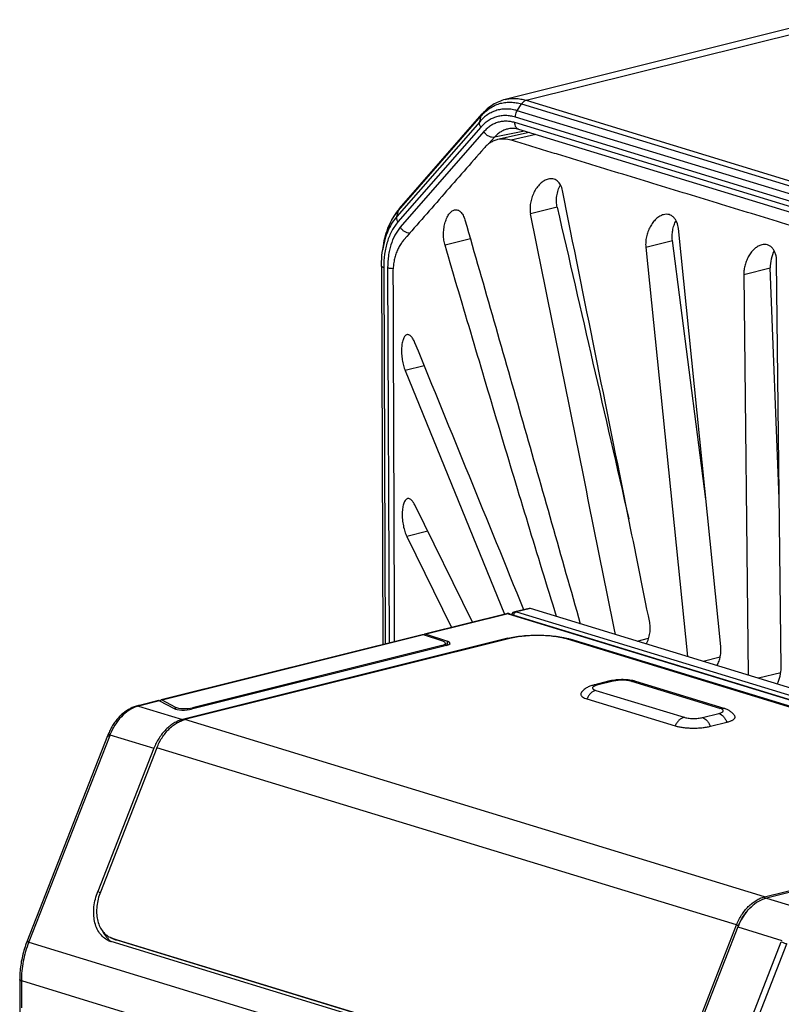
# Model space of a CAD drawing. Header units: millimetres. Extents: x 87 to 484, y 102 to 397.
# Tile 36 of 37: x 387 to 421, y 352 to 397. Entities that reach past the tile are written whole.
import ezdxf

# ---------------------------------------------------------------- set-up
doc = ezdxf.new("R2010")
doc.units = ezdxf.units.MM
doc.header["$LTSCALE"] = 32.67
doc.layers.add('00_COMPONENTS', color=7, linetype='CONTINUOUS')

msp = doc.modelspace()

# ---------------------------------------------------------------- linework, layer by layer
at = {"layer": '00_COMPONENTS'}
for p, q in [((423.403, 396.977), (408.937, 393.363)), ((409.893, 393.327), (424.36, 396.941)), ((409.893, 393.327), (462.297, 377.299)), ((409.485, 392.857), (409.682, 393.161)), ((461.89, 376.829), (409.485, 392.857)), ((409.682, 393.161), (462.087, 377.134)), ((407.784, 392.359), (404.036, 388.074)), ((404.109, 388.342), (407.856, 392.627)), ((404.153, 388.426), (407.9, 392.71)), ((407.784, 392.359), (407.856, 392.627)), ((461.832, 376.272), (409.372, 392.317)), ((461.803, 376.535), (409.399, 392.563)), ((407.83, 392.104), (404.083, 387.819)), ((407.975, 391.908), (404.189, 387.579)), ((409.808, 391.931), (408.452, 391.651)), ((410.017, 391.867), (408.597, 391.547)), ((462.013, 375.964), (409.553, 392.009)), ((408.452, 391.651), (408.203, 391.365)), ((410.329, 391.772), (409.214, 391.518)), ((404.036, 388.074), (404.109, 388.342)), ((411.29, 388.484), (410.085, 388.183)), ((418.7, 368.591), (416.778, 387.518)), ((407.362, 387.05), (406.213, 386.763)), ((415.304, 386.683), (416.506, 386.983)), ((418.022, 375.271), (416.507, 386.983)), ((403.395, 386.577), (403.421, 386.735)), ((415.304, 386.683), (417.187, 368.14)), ((403.338, 385.823), (403.401, 368.684)), ((403.44, 385.75), (403.502, 368.709)), ((403.616, 385.736), (403.678, 368.753)), ((419.741, 385.44), (420.939, 385.74)), ((421.345, 375.306), (420.939, 385.74)), ((421.428, 367.639), (421.228, 386.036)), ((419.741, 385.44), (419.938, 367.299)), ((405.276, 381.306), (404.411, 381.09)), ((404.411, 381.09), (408.912, 370.061)), ((407.457, 369.697), (404.84, 375.015)), ((405.43, 373.815), (404.482, 373.578)), ((404.482, 373.578), (406.508, 369.46)), ((409.002, 370.083), (405.287, 369.155)), ((409.073, 370.08), (405.357, 369.152)), ((409.073, 370.08), (439.495, 360.776)), ((409.133, 370.079), (439.554, 360.775)), ((410.02, 370.318), (409.381, 370.174)), ((410.08, 370.314), (409.449, 370.171)), ((409.449, 370.171), (439.871, 360.866)), ((440.502, 361.01), (410.08, 370.314)), ((405.175, 369.127), (393.364, 366.176)), ((405.245, 369.124), (393.411, 366.167)), ((406.119, 368.836), (405.245, 369.124)), ((405.357, 369.152), (406.327, 368.833)), ((409.05, 368.968), (394.331, 365.291)), ((409.15, 368.962), (394.438, 365.286)), ((406.235, 368.747), (406.232, 368.63)), ((406.323, 368.655), (406.327, 368.833)), ((409.05, 368.968), (409.05, 368.937)), ((435.538, 361.658), (411.762, 368.93)), ((435.65, 361.662), (411.874, 368.934)), ((411.874, 368.934), (411.874, 368.895)), ((414.906, 368.838), (415.433, 368.97)), ((406.275, 368.641), (394.738, 365.759)), ((406.068, 368.645), (394.787, 365.827)), ((406.068, 368.645), (406.066, 368.589)), ((418.668, 368.116), (417.897, 367.923)), ((421.413, 367.41), (420.401, 367.158)), ((413.682, 367.036), (412.936, 366.85)), ((413.832, 367.03), (413.086, 366.844)), ((418.662, 365.798), (414.666, 367.02)), ((418.847, 365.795), (414.851, 367.017)), ((413.038, 366.613), (417.034, 365.391)), ((393.244, 366.146), (392.319, 365.915)), ((393.29, 366.137), (392.397, 365.914)), ((393.29, 366.137), (393.945, 365.79)), ((393.995, 365.858), (393.411, 366.167)), ((412.641, 366.226), (416.637, 365.004)), ((392.291, 365.908), (392.266, 365.902)), ((392.319, 365.915), (392.291, 365.908)), ((392.34, 365.9), (394.331, 365.291)), ((394.021, 365.761), (393.995, 365.858)), ((394.801, 365.774), (394.787, 365.827)), ((417.869, 365.381), (418.615, 365.567)), ((420.678, 357.261), (394.438, 365.286)), ((418.226, 364.984), (418.971, 365.17)), ((390.936, 364.553), (387.281, 355.224)), ((391.017, 364.528), (387.372, 355.226)), ((390.945, 364.576), (390.936, 364.553)), ((390.955, 364.599), (390.945, 364.576)), ((390.963, 364.619), (390.955, 364.599)), ((391.045, 364.598), (393.035, 363.989)), ((393.035, 363.989), (390.494, 357.503)), ((393.172, 364.014), (390.611, 357.479)), ((419.412, 355.989), (393.172, 364.014)), ((420.678, 357.261), (435.39, 360.936)), ((435.49, 360.882), (420.771, 357.204)), ((390.601, 357.452), (390.494, 357.503)), ((420.678, 357.261), (420.679, 357.178)), ((420.771, 357.204), (422.761, 356.596)), ((416.851, 349.454), (419.412, 355.989)), ((419.475, 355.903), (416.933, 349.415)), ((419.412, 355.989), (419.493, 355.95)), ((419.475, 355.903), (421.466, 355.294)), ((419.495, 355.953), (419.494, 355.95)), ((419.495, 355.953), (419.494, 355.95)), ((391.047, 355.432), (391.324, 355.3)), ((391.127, 355.399), (391.13, 355.398)), ((391.127, 355.399), (391.13, 355.398)), ((391.17, 355.384), (414.946, 348.113)), ((391.251, 355.346), (391.17, 355.384)), ((391.251, 355.346), (415.027, 348.074)), ((387.365, 355.209), (417.787, 345.904)), ((414.874, 347.967), (391.098, 355.239)), ((417.794, 345.922), (421.438, 355.223)), ((418.047, 345.83), (421.692, 355.131)), ((386.957, 353.526), (386.964, 351.771)), ((387.034, 353.47), (417.455, 344.166)), ((387.034, 353.452), (387.038, 352.242))]:
    msp.add_line(p, q, dxfattribs=at)
for points in [[(392.266, 365.902), (392.234, 365.893), (392.189, 365.879), (392.144, 365.864), (392.099, 365.847), (392.055, 365.829), (392.01, 365.809), (391.966, 365.788), (391.922, 365.765), (391.878, 365.74), (391.835, 365.714), (391.792, 365.686), (391.749, 365.657), (391.707, 365.627), (391.666, 365.595), (391.625, 365.562), (391.585, 365.527), (391.545, 365.491), (391.506, 365.454), (391.468, 365.415), (391.43, 365.375), (391.394, 365.334), (391.358, 365.291), (391.323, 365.248), (391.289, 365.203), (391.256, 365.158), (391.223, 365.111), (391.192, 365.064), (391.162, 365.015), (391.133, 364.966), (391.105, 364.916), (391.077, 364.866), (391.051, 364.815), (391.026, 364.763), (391.002, 364.711), (390.979, 364.659), (390.963, 364.619)], [(387.281, 355.224), (387.256, 355.16), (387.227, 355.08), (387.2, 355), (387.174, 354.919), (387.149, 354.837), (387.126, 354.756), (387.104, 354.673), (387.083, 354.591), (387.064, 354.508), (387.047, 354.425), (387.031, 354.342), (387.017, 354.259), (387.004, 354.175), (386.993, 354.092), (386.983, 354.009), (386.975, 353.925), (386.968, 353.842), (386.963, 353.759), (386.96, 353.676), (386.958, 353.594), (386.957, 353.526)]]:
    msp.add_lwpolyline(points, dxfattribs=at)
for centre, radius, start, end in [((409.476, 391.211), 2.151, 136.4199, 138.8296), ((407.409, 385.935), 4.065, 168.6556, 170.9172), ((412.649, 366.627), 0.377, 234.419, 237.5465), ((392.674, 364.614), 1.328, 104.5469, 107.5985), ((393.731, 360.57), 5.508, 104.0261, 104.6301), ((418.541, 366.896), 1.778, 284.0227, 285.1299), ((418.568, 366.793), 1.672, 285.1431, 285.2745), ((395.59, 362.735), 4.912, 157.7152, 158.6018), ((422.043, 354.897), 2.757, 157.5573, 158.6037), ((391.43, 356.236), 0.89, 244.5196, 250.1242), ((391.513, 356.2), 0.893, 244.5299, 253.0008), ((391.433, 356.243), 0.898, 250.2949, 252.9954), ((394.234, 352.538), 7.37, 158.6034, 158.7516), ((391.381, 356.162), 0.966, 244.5304, 253.0015), ((391.649, 356.049), 0.979, 234.8331, 235.9496), ((386.981, 353.526), 0.0234, 180.067, 185.4104), ((394.173, 353.478), 7.139, 180.0608, 180.2083)]:
    msp.add_arc(centre, radius, start, end, dxfattribs=at)
for centre, major_axis, ratio, start_param, end_param in [((410.388, 370.127), (0.358, -0.192), 0.103041, 2.661409, 2.721889), ((405.237, 368.833), (-0.055, 0.295), 0.62294, -0.329143, 0.038094), ((405.349, 368.861), (-0.055, 0.295), 0.622939, -0.329141, 0.350862), ((405.735, 368.747), (0.5, 0.002), 0.276033, -0.843395, 0.691736), ((405.942, 368.743), (0.5, 0.002), 0.276033, 5.43979, 6.974919), ((393.362, 365.867), (-0.125, 0.277), 0.357847, -0.43144, -0.064202), ((393.482, 365.897), (-0.125, 0.277), 0.357848, -0.431441, 0.501381), ((394.405, 365.86), (0.514, 0.009), 0.274193, -2.68128, -0.870407), ((394.454, 365.928), (0.514, 0.009), 0.274193, -2.681279, -0.870407)]:
    msp.add_ellipse(centre, major_axis=major_axis, ratio=ratio, start_param=start_param, end_param=end_param, dxfattribs=at)
for points, knots in [([(408.937, 393.363), (408.838, 393.338), (408.644, 393.273), (408.371, 393.128), (408.119, 392.94), (407.97, 392.79), (407.9, 392.71)], [0, 0, 0, 0, 0.245214, 0.492351, 0.743326, 1, 1, 1, 1]), ([(407.917, 392.694), (407.975, 392.755), (408.096, 392.868), (408.296, 393.009), (408.508, 393.12), (408.731, 393.197), (408.963, 393.24), (409.201, 393.249), (409.443, 393.224), (409.603, 393.186), (409.682, 393.161)], [0, 0, 0, 0, 0.13043, 0.256584, 0.379668, 0.501084, 0.622352, 0.745004, 0.870471, 1, 1, 1, 1]), ([(408.937, 393.363), (409.013, 393.382), (409.169, 393.409), (409.408, 393.416), (409.652, 393.39), (409.813, 393.351), (409.893, 393.327)], [0, 0, 0, 0, 0.242999, 0.488912, 0.740456, 1, 1, 1, 1]), ([(409.893, 393.327), (409.852, 393.316), (409.769, 393.272), (409.708, 393.202), (409.682, 393.161)], [0, 0, 0, 0, 0.469539, 1, 1, 1, 1]), ([(409.485, 392.857), (409.408, 392.88), (409.252, 392.917), (409.017, 392.939), (408.786, 392.927), (408.561, 392.879), (408.346, 392.798), (408.143, 392.683), (407.953, 392.537), (407.838, 392.421), (407.784, 392.359)], [0, 0, 0, 0, 0.129052, 0.253928, 0.375999, 0.496836, 0.618108, 0.741449, 0.868336, 1, 1, 1, 1]), ([(409.399, 392.563), (409.399, 392.588), (409.406, 392.691), (409.443, 392.792), (409.485, 392.857)], [0, 0, 0, 0, 0.248424, 1, 1, 1, 1]), ([(407.83, 392.104), (407.818, 392.125), (407.798, 392.168), (407.779, 392.234), (407.773, 392.298), (407.779, 392.34), (407.784, 392.359)], [0, 0, 0, 0, 0.274304, 0.532986, 0.774535, 1, 1, 1, 1]), ([(409.399, 392.563), (409.327, 392.585), (409.184, 392.619), (408.967, 392.639), (408.754, 392.628), (408.547, 392.584), (408.349, 392.509), (408.161, 392.403), (407.986, 392.268), (407.881, 392.161), (407.83, 392.104)], [0, 0, 0, 0, 0.129051, 0.253928, 0.375999, 0.496836, 0.618108, 0.741449, 0.868336, 1, 1, 1, 1]), ([(407.9, 392.71), (407.89, 392.699), (407.872, 392.672), (407.861, 392.643), (407.856, 392.627)], [0, 0, 0, 0, 0.493351, 1, 1, 1, 1]), ([(409.372, 392.317), (409.308, 392.336), (409.181, 392.367), (408.988, 392.385), (408.798, 392.374), (408.614, 392.336), (408.437, 392.269), (408.27, 392.175), (408.114, 392.054), (408.02, 391.959), (407.975, 391.908)], [0, 0, 0, 0, 0.129052, 0.253928, 0.375999, 0.496836, 0.618107, 0.741448, 0.868335, 1, 1, 1, 1]), ([(409.553, 392.009), (409.54, 392.013), (409.514, 392.024), (409.466, 392.057), (409.416, 392.118), (409.38, 392.212), (409.372, 392.281), (409.372, 392.317)], [0, 0, 0, 0, 0.10967, 0.221454, 0.457305, 0.716984, 1, 1, 1, 1]), ([(408.452, 391.651), (408.411, 391.642), (408.343, 391.644), (408.256, 391.669), (408.189, 391.699), (408.125, 391.74), (408.048, 391.805), (408, 391.865), (407.975, 391.908)], [0, 0, 0, 0, 0.221853, 0.344256, 0.4725, 0.604639, 0.738345, 1, 1, 1, 1]), ([(409.093, 392.038), (409.033, 392.026), (408.914, 391.991), (408.746, 391.907), (408.589, 391.794), (408.496, 391.701), (408.452, 391.651)], [0, 0, 0, 0, 0.241396, 0.485976, 0.737733, 1, 1, 1, 1]), ([(409.553, 392.009), (409.476, 392.033), (409.322, 392.063), (409.166, 392.053), (409.093, 392.038)], [0, 0, 0, 0, 0.524173, 1, 1, 1, 1]), ([(408.597, 391.547), (408.538, 391.533), (408.422, 391.497), (408.26, 391.412), (408.112, 391.297), (408.023, 391.206), (407.98, 391.157)], [0, 0, 0, 0, 0.244558, 0.487559, 0.735766, 1, 1, 1, 1]), ([(409.214, 391.518), (409.112, 391.549), (408.905, 391.586), (408.696, 391.569), (408.597, 391.547)], [0, 0, 0, 0, 0.512162, 1, 1, 1, 1]), ([(434.075, 383.919), (432.004, 384.553), (428.897, 385.503), (424.755, 386.77), (421.648, 387.72), (419.06, 388.512), (416.989, 389.145), (415.435, 389.62), (414.141, 390.016), (413.105, 390.333), (412.329, 390.571), (411.681, 390.768), (411.163, 390.926), (410.776, 391.045), (410.389, 391.165), (410.001, 391.285), (409.609, 391.402), (409.345, 391.478), (409.214, 391.518)], [0, 0, 0, 0, 0.249928, 0.374891, 0.499855, 0.624819, 0.687301, 0.749783, 0.812266, 0.843507, 0.874737, 0.906009, 0.921644, 0.93723, 0.952759, 0.968339, 0.98412, 1, 1, 1, 1]), ([(407.98, 391.157), (407.68, 390.812), (407.078, 390.125), (406.175, 389.094), (405.273, 388.062), (404.672, 387.374), (404.371, 387.03)], [0, 0, 0, 0, 0.249916, 0.500031, 0.749931, 1, 1, 1, 1]), ([(410.881, 389.763), (410.816, 389.747), (410.685, 389.689), (410.512, 389.55), (410.359, 389.367), (410.233, 389.152), (410.137, 388.916), (410.076, 388.669), (410.055, 388.422), (410.069, 388.26), (410.085, 388.183)], [0, 0, 0, 0, 0.105393, 0.221392, 0.346554, 0.47791, 0.612091, 0.745833, 0.876108, 1, 1, 1, 1]), ([(411.529, 389.245), (411.512, 389.331), (411.472, 389.455), (411.381, 389.595), (411.3, 389.678), (411.206, 389.738), (411.102, 389.774), (410.992, 389.783), (410.918, 389.772), (410.881, 389.763)], [0, 0, 0, 0, 0.279907, 0.408803, 0.530816, 0.647854, 0.762849, 0.879201, 1, 1, 1, 1]), ([(411.29, 388.484), (411.271, 388.565), (411.251, 388.737), (411.268, 388.999), (411.328, 389.26), (411.396, 389.426), (411.436, 389.505)], [0, 0, 0, 0, 0.2388, 0.489801, 0.745936, 1, 1, 1, 1]), ([(415.481, 369.683), (415.152, 371.314), (413.835, 377.834), (412.517, 384.355), (411.529, 389.245)], [0, 0, 0, 0, 0.249997, 1, 1, 1, 1]), ([(404.153, 388.426), (404.057, 388.316), (403.881, 388.075), (403.673, 387.668), (403.516, 387.217), (403.447, 386.899), (403.421, 386.735)], [0, 0, 0, 0, 0.233451, 0.477426, 0.732945, 1, 1, 1, 1]), ([(403.421, 386.735), (403.446, 386.894), (403.512, 387.201), (403.705, 387.758), (403.927, 388.135), (404.109, 388.342)], [0, 0, 0, 0, 0.273176, 0.531458, 1, 1, 1, 1]), ([(404.153, 388.426), (404.142, 388.414), (404.124, 388.388), (404.113, 388.358), (404.109, 388.342)], [0, 0, 0, 0, 0.493351, 1, 1, 1, 1]), ([(406.213, 386.763), (406.191, 386.837), (406.158, 386.996), (406.141, 387.243), (406.156, 387.499), (406.202, 387.747), (406.266, 387.94), (406.333, 388.077), (406.387, 388.164), (406.446, 388.239), (406.509, 388.298), (406.575, 388.341), (406.621, 388.359), (406.644, 388.365)], [0, 0, 0, 0, 0.130546, 0.271252, 0.416627, 0.560253, 0.695238, 0.757502, 0.815361, 0.86841, 0.91656, 0.960144, 1, 1, 1, 1]), ([(406.644, 388.365), (406.668, 388.371), (406.717, 388.376), (406.79, 388.363), (406.86, 388.329), (406.924, 388.277), (406.983, 388.208), (407.055, 388.089), (407.094, 387.987), (407.114, 387.915)], [0, 0, 0, 0, 0.102212, 0.203054, 0.308254, 0.422266, 0.547815, 0.686094, 1, 1, 1, 1]), ([(404.036, 388.074), (403.883, 387.898), (403.691, 387.585), (403.515, 387.121), (403.45, 386.866), (403.424, 386.734)], [0, 0, 0, 0, 0.470923, 0.728452, 1, 1, 1, 1]), ([(404.083, 387.819), (404.071, 387.84), (404.05, 387.883), (404.031, 387.949), (404.026, 388.014), (404.031, 388.055), (404.036, 388.074)], [0, 0, 0, 0, 0.274304, 0.532986, 0.774535, 1, 1, 1, 1]), ([(407.114, 387.915), (407.551, 386.391), (408.426, 383.342), (409.735, 378.769), (411.04, 374.196), (411.907, 371.147), (412.339, 369.623)], [0, 0, 0, 0, 0.250104, 0.500147, 0.750123, 1, 1, 1, 1]), ([(413.935, 369.135), (413.614, 370.722), (412.331, 377.071), (411.047, 383.421), (410.085, 388.183)], [0, 0, 0, 0, 0.250005, 1, 1, 1, 1]), ([(416.111, 388.148), (416.05, 388.133), (415.927, 388.08), (415.762, 387.955), (415.615, 387.79), (415.491, 387.594), (415.394, 387.377), (415.328, 387.147), (415.295, 386.914), (415.296, 386.758), (415.304, 386.683)], [0, 0, 0, 0, 0.105444, 0.220552, 0.344164, 0.473956, 0.607216, 0.741158, 0.872999, 1, 1, 1, 1]), ([(416.778, 387.518), (416.768, 387.617), (416.736, 387.762), (416.649, 387.931), (416.567, 388.033), (416.468, 388.109), (416.356, 388.155), (416.233, 388.17), (416.152, 388.159), (416.111, 388.148)], [0, 0, 0, 0, 0.284485, 0.415023, 0.537582, 0.653856, 0.767019, 0.881136, 1, 1, 1, 1]), ([(416.507, 386.983), (416.497, 387.058), (416.491, 387.211), (416.517, 387.442), (416.576, 387.67), (416.636, 387.815), (416.671, 387.885)], [0, 0, 0, 0, 0.242517, 0.493621, 0.747928, 1, 1, 1, 1]), ([(404.083, 387.819), (403.976, 387.697), (403.785, 387.412), (403.622, 387.008), (403.528, 386.65), (403.458, 386.258), (403.439, 385.955), (403.44, 385.75)], [0, 0, 0, 0, 0.220152, 0.460967, 0.589179, 0.722117, 1, 1, 1, 1]), ([(404.189, 387.579), (404.094, 387.47), (403.924, 387.217), (403.778, 386.856), (403.694, 386.537), (403.632, 386.189), (403.616, 385.919), (403.616, 385.736)], [0, 0, 0, 0, 0.220152, 0.460967, 0.589179, 0.722117, 1, 1, 1, 1]), ([(404.621, 387.316), (404.581, 387.314), (404.495, 387.327), (404.375, 387.381), (404.268, 387.467), (404.211, 387.54), (404.189, 387.579)], [0, 0, 0, 0, 0.228538, 0.480077, 0.742447, 1, 1, 1, 1]), ([(404.371, 387.03), (404.329, 386.982), (404.247, 386.879), (404.157, 386.738), (404.092, 386.617), (404.032, 386.487), (403.969, 386.315), (403.912, 386.097), (403.86, 385.786), (403.851, 385.546), (403.853, 385.384)], [0, 0, 0, 0, 0.108603, 0.223361, 0.282556, 0.342702, 0.465953, 0.593414, 0.724966, 1, 1, 1, 1]), ([(403.338, 385.823), (403.338, 385.888), (403.342, 386.139), (403.366, 386.391), (403.395, 386.577)], [0, 0, 0, 0, 0.25469, 1, 1, 1, 1]), ([(411.266, 369.951), (410.831, 371.351), (409.972, 374.152), (408.706, 378.357), (407.454, 382.56), (406.626, 385.362), (406.213, 386.763)], [0, 0, 0, 0, 0.250576, 0.500655, 0.750428, 1, 1, 1, 1]), ([(420.554, 386.786), (420.497, 386.772), (420.383, 386.724), (420.228, 386.612), (420.087, 386.463), (419.965, 386.286), (419.867, 386.088), (419.794, 385.877), (419.75, 385.659), (419.74, 385.512), (419.741, 385.44)], [0, 0, 0, 0, 0.10518, 0.219405, 0.3418, 0.470443, 0.603009, 0.737073, 0.870209, 1, 1, 1, 1]), ([(421.228, 386.036), (421.227, 386.149), (421.205, 386.315), (421.125, 386.514), (421.044, 386.636), (420.942, 386.729), (420.821, 386.788), (420.688, 386.809), (420.598, 386.797), (420.554, 386.786)], [0, 0, 0, 0, 0.28853, 0.420924, 0.544445, 0.660362, 0.77186, 0.883553, 1, 1, 1, 1]), ([(421.114, 386.523), (421.053, 386.402), (420.962, 386.145), (420.934, 385.873), (420.939, 385.74)], [0, 0, 0, 0, 0.503052, 1, 1, 1, 1]), ([(403.44, 385.75), (403.425, 385.755), (403.399, 385.764), (403.37, 385.779), (403.354, 385.793), (403.345, 385.803), (403.34, 385.813), (403.338, 385.82), (403.338, 385.823)], [0, 0, 0, 0, 0.350276, 0.62869, 0.741482, 0.838423, 0.922792, 1, 1, 1, 1]), ([(403.861, 385.701), (403.817, 385.703), (403.752, 385.708), (403.67, 385.722), (403.633, 385.731), (403.616, 385.736)], [0, 0, 0, 0, 0.542692, 0.785393, 1, 1, 1, 1]), ([(403.853, 385.384), (403.854, 385.298), (403.857, 385.126), (403.859, 384.867), (403.861, 384.608), (403.861, 384.263), (403.861, 383.831), (403.863, 383.313), (403.865, 382.795), (403.867, 382.278), (403.869, 381.76), (403.871, 381.069), (403.875, 380.206), (403.88, 378.825), (403.886, 377.099), (403.893, 375.027), (403.904, 372.265), (403.911, 370.194), (403.916, 368.813)], [0, 0, 0, 0, 0.015591, 0.031191, 0.046809, 0.062439, 0.093711, 0.124971, 0.156219, 0.187465, 0.218716, 0.249969, 0.312472, 0.374974, 0.49998, 0.624985, 0.74999, 1, 1, 1, 1]), ([(404.49, 382.713), (404.474, 382.709), (404.44, 382.694), (404.397, 382.655), (404.358, 382.6), (404.324, 382.529), (404.295, 382.443), (404.272, 382.344), (404.255, 382.232), (404.242, 382.066), (404.245, 381.845), (404.275, 381.578), (404.329, 381.324), (404.381, 381.164), (404.411, 381.09)], [0, 0, 0, 0, 0.029126, 0.062142, 0.100859, 0.146241, 0.198632, 0.257893, 0.323487, 0.394539, 0.548147, 0.707641, 0.861469, 1, 1, 1, 1]), ([(404.852, 382.346), (404.828, 382.405), (404.788, 382.487), (404.725, 382.583), (404.679, 382.638), (404.632, 382.679), (404.584, 382.707), (404.536, 382.719), (404.504, 382.717), (404.49, 382.713)], [0, 0, 0, 0, 0.345478, 0.492368, 0.621539, 0.733768, 0.831167, 0.91779, 1, 1, 1, 1]), ([(404.519, 375.292), (404.502, 375.288), (404.467, 375.271), (404.422, 375.228), (404.382, 375.167), (404.347, 375.089), (404.318, 374.994), (404.296, 374.885), (404.281, 374.763), (404.272, 374.582), (404.281, 374.346), (404.321, 374.066), (404.386, 373.808), (404.447, 373.649), (404.482, 373.578)], [0, 0, 0, 0, 0.029008, 0.062274, 0.101792, 0.148555, 0.202817, 0.264278, 0.332192, 0.405431, 0.561969, 0.721059, 0.870263, 1, 1, 1, 1]), ([(404.84, 375.015), (404.828, 375.039), (404.81, 375.074), (404.783, 375.117), (404.752, 375.164), (404.708, 375.218), (404.646, 375.27), (404.591, 375.293), (404.549, 375.297), (404.529, 375.294), (404.519, 375.292)], [0, 0, 0, 0, 0.177266, 0.259788, 0.338153, 0.54811, 0.72245, 0.86798, 0.934524, 1, 1, 1, 1]), ([(409.133, 370.079), (409.112, 370.086), (409.068, 370.093), (409.023, 370.088), (409.002, 370.083)], [0, 0, 0, 0, 0.499731, 1, 1, 1, 1]), ([(409.002, 370.083), (409.013, 370.086), (409.038, 370.088), (409.062, 370.084), (409.073, 370.08)], [0, 0, 0, 0, 0.488802, 1, 1, 1, 1]), ([(409.133, 370.079), (409.123, 370.082), (409.103, 370.085), (409.083, 370.083), (409.073, 370.08)], [0, 0, 0, 0, 0.490968, 1, 1, 1, 1]), ([(409.381, 370.174), (409.347, 370.167), (409.283, 370.136), (409.237, 370.082), (409.22, 370.053)], [0, 0, 0, 0, 0.500283, 1, 1, 1, 1]), ([(409.449, 370.171), (409.434, 370.167), (409.404, 370.154), (409.365, 370.121), (409.333, 370.077), (409.317, 370.043), (409.311, 370.025)], [0, 0, 0, 0, 0.220791, 0.463734, 0.726108, 1, 1, 1, 1]), ([(409.381, 370.174), (409.392, 370.177), (409.415, 370.178), (409.438, 370.174), (409.449, 370.171)], [0, 0, 0, 0, 0.488865, 1, 1, 1, 1]), ([(410.069, 370.317), (410.061, 370.319), (410.044, 370.322), (410.028, 370.32), (410.02, 370.318)], [0, 0, 0, 0, 0.502085, 1, 1, 1, 1]), ([(415.33, 368.708), (415.368, 368.785), (415.432, 368.945), (415.492, 369.194), (415.512, 369.442), (415.497, 369.606), (415.481, 369.683)], [0, 0, 0, 0, 0.256612, 0.512873, 0.762651, 1, 1, 1, 1]), ([(409.05, 368.968), (409.155, 368.994), (409.378, 369.039), (409.73, 369.084), (410.107, 369.11), (410.494, 369.116), (410.877, 369.101), (411.241, 369.066), (411.573, 369.013), (411.779, 368.963), (411.874, 368.934)], [0, 0, 0, 0, 0.113413, 0.239281, 0.373301, 0.510764, 0.646793, 0.776584, 0.895633, 1, 1, 1, 1]), ([(411.762, 368.93), (411.675, 368.956), (411.483, 369.003), (411.177, 369.052), (410.84, 369.085), (410.486, 369.098), (410.127, 369.093), (409.779, 369.069), (409.453, 369.027), (409.247, 368.986), (409.15, 368.962)], [0, 0, 0, 0, 0.104368, 0.223417, 0.353207, 0.489236, 0.626699, 0.760719, 0.886587, 1, 1, 1, 1]), ([(418.532, 367.729), (418.566, 367.796), (418.623, 367.936), (418.681, 368.154), (418.71, 368.373), (418.707, 368.52), (418.7, 368.591)], [0, 0, 0, 0, 0.254135, 0.508628, 0.758788, 1, 1, 1, 1]), ([(421.254, 366.897), (421.311, 367.012), (421.398, 367.256), (421.43, 367.512), (421.428, 367.639)], [0, 0, 0, 0, 0.505182, 1, 1, 1, 1]), ([(414.851, 367.017), (414.762, 367.045), (414.57, 367.083), (414.272, 367.103), (413.972, 367.091), (413.776, 367.059), (413.682, 367.036)], [0, 0, 0, 0, 0.238139, 0.495088, 0.755508, 1, 1, 1, 1]), ([(413.832, 367.03), (413.807, 367.038), (413.757, 367.047), (413.706, 367.042), (413.682, 367.036)], [0, 0, 0, 0, 0.5112, 1, 1, 1, 1]), ([(414.666, 367.02), (414.638, 367.029), (414.577, 367.044), (414.441, 367.065), (414.257, 367.077), (414.071, 367.07), (413.928, 367.051), (413.862, 367.038), (413.832, 367.03)], [0, 0, 0, 0, 0.104393, 0.223464, 0.489231, 0.760668, 0.88656, 1, 1, 1, 1]), ([(414.666, 367.02), (414.697, 367.028), (414.759, 367.036), (414.822, 367.026), (414.851, 367.017)], [0, 0, 0, 0, 0.509026, 1, 1, 1, 1]), ([(412.372, 366.486), (412.364, 366.473), (412.356, 366.452), (412.355, 366.423), (412.362, 366.393), (412.386, 366.356), (412.414, 366.332), (412.43, 366.321)], [0, 0, 0, 0, 0.229377, 0.336829, 0.446645, 0.693073, 1, 1, 1, 1]), ([(412.936, 366.85), (412.882, 366.836), (412.775, 366.804), (412.622, 366.731), (412.481, 366.627), (412.405, 366.536), (412.372, 366.486)], [0, 0, 0, 0, 0.243358, 0.48631, 0.738396, 1, 1, 1, 1]), ([(413.038, 366.613), (412.997, 366.603), (412.914, 366.567), (412.804, 366.481), (412.71, 366.365), (412.661, 366.274), (412.641, 366.226)], [0, 0, 0, 0, 0.222861, 0.46555, 0.72645, 1, 1, 1, 1]), ([(413.086, 366.844), (413.059, 366.837), (413.012, 366.823), (412.958, 366.8), (412.925, 366.779), (412.907, 366.764), (412.895, 366.748), (412.888, 366.731), (412.888, 366.714), (412.893, 366.698), (412.905, 366.682), (412.922, 366.667), (412.944, 366.652), (412.982, 366.632), (413.015, 366.621), (413.038, 366.613)], [0, 0, 0, 0, 0.186699, 0.337648, 0.399192, 0.451772, 0.496454, 0.535341, 0.571821, 0.610016, 0.653511, 0.704627, 0.764577, 0.833841, 1, 1, 1, 1]), ([(413.086, 366.844), (413.061, 366.852), (413.011, 366.861), (412.96, 366.856), (412.936, 366.85)], [0, 0, 0, 0, 0.5112, 1, 1, 1, 1]), ([(412.447, 366.309), (412.474, 366.292), (412.537, 366.26), (412.604, 366.237), (412.641, 366.226)], [0, 0, 0, 0, 0.450881, 1, 1, 1, 1]), ([(392.272, 365.88), (392.143, 365.839), (391.883, 365.712), (391.542, 365.423), (391.254, 365.044), (391.107, 364.752), (391.045, 364.598)], [0, 0, 0, 0, 0.223507, 0.467128, 0.727719, 1, 1, 1, 1]), ([(392.34, 365.9), (392.328, 365.903), (392.303, 365.907), (392.278, 365.905), (392.266, 365.902)], [0, 0, 0, 0, 0.510705, 1, 1, 1, 1]), ([(392.397, 365.914), (392.385, 365.918), (392.361, 365.922), (392.336, 365.92), (392.325, 365.917)], [0, 0, 0, 0, 0.511204, 1, 1, 1, 1]), ([(418.615, 365.567), (418.641, 365.574), (418.689, 365.588), (418.743, 365.611), (418.776, 365.632), (418.793, 365.648), (418.806, 365.663), (418.812, 365.68), (418.813, 365.697), (418.807, 365.714), (418.795, 365.73), (418.779, 365.745), (418.757, 365.759), (418.718, 365.779), (418.685, 365.791), (418.662, 365.798)], [0, 0, 0, 0, 0.186699, 0.337648, 0.399192, 0.451772, 0.496454, 0.535341, 0.571821, 0.610016, 0.653511, 0.704627, 0.764577, 0.833841, 1, 1, 1, 1]), ([(418.615, 365.567), (418.694, 365.543), (418.784, 365.474), (418.865, 365.372), (418.92, 365.288), (418.953, 365.219), (418.971, 365.17)], [0, 0, 0, 0, 0.451115, 0.581265, 0.716871, 1, 1, 1, 1]), ([(418.662, 365.798), (418.693, 365.806), (418.755, 365.814), (418.818, 365.804), (418.847, 365.795)], [0, 0, 0, 0, 0.509026, 1, 1, 1, 1]), ([(419.33, 365.458), (419.301, 365.502), (419.235, 365.582), (419.116, 365.677), (418.985, 365.748), (418.893, 365.781), (418.847, 365.795)], [0, 0, 0, 0, 0.261395, 0.514856, 0.759281, 1, 1, 1, 1]), ([(394.331, 365.291), (394.264, 365.274), (394.129, 365.229), (393.936, 365.129), (393.75, 365), (393.512, 364.786), (393.252, 364.455), (393.098, 364.151), (393.035, 363.989)], [0, 0, 0, 0, 0.108946, 0.222762, 0.341732, 0.465764, 0.726738, 1, 1, 1, 1]), ([(393.172, 364.014), (393.234, 364.172), (393.384, 364.469), (393.638, 364.793), (393.87, 365.002), (394.052, 365.128), (394.241, 365.225), (394.373, 365.27), (394.438, 365.286)], [0, 0, 0, 0, 0.273262, 0.534236, 0.658268, 0.777238, 0.891053, 1, 1, 1, 1]), ([(417.034, 365.391), (416.993, 365.381), (416.91, 365.345), (416.8, 365.259), (416.705, 365.143), (416.657, 365.052), (416.637, 365.004)], [0, 0, 0, 0, 0.222861, 0.46555, 0.72645, 1, 1, 1, 1]), ([(417.034, 365.391), (417.062, 365.383), (417.123, 365.368), (417.259, 365.346), (417.443, 365.335), (417.63, 365.342), (417.772, 365.36), (417.838, 365.373), (417.869, 365.381)], [0, 0, 0, 0, 0.104393, 0.223464, 0.489231, 0.760668, 0.88656, 1, 1, 1, 1]), ([(417.869, 365.381), (417.948, 365.357), (418.038, 365.288), (418.119, 365.186), (418.174, 365.102), (418.207, 365.032), (418.226, 364.984)], [0, 0, 0, 0, 0.451115, 0.581265, 0.716871, 1, 1, 1, 1]), ([(419.008, 365.18), (419.057, 365.193), (419.126, 365.215), (419.208, 365.252), (419.243, 365.272), (419.259, 365.282)], [0, 0, 0, 0, 0.55749, 0.793567, 1, 1, 1, 1]), ([(419.259, 365.282), (419.278, 365.295), (419.303, 365.314), (419.329, 365.345), (419.341, 365.368), (419.347, 365.391), (419.348, 365.422), (419.338, 365.445), (419.33, 365.458)], [0, 0, 0, 0, 0.314701, 0.446311, 0.564118, 0.672521, 0.777328, 1, 1, 1, 1]), ([(416.637, 365.004), (416.69, 364.987), (416.807, 364.959), (416.993, 364.929), (417.198, 364.909), (417.413, 364.901), (417.631, 364.904), (417.843, 364.919), (418.041, 364.944), (418.167, 364.969), (418.226, 364.984)], [0, 0, 0, 0, 0.104369, 0.223417, 0.353207, 0.489236, 0.626699, 0.760719, 0.886585, 1, 1, 1, 1]), ([(391.017, 364.528), (391.005, 364.531), (390.985, 364.537), (390.959, 364.543), (390.943, 364.546), (390.935, 364.546), (390.933, 364.545), (390.933, 364.544)], [0, 0, 0, 0, 0.414283, 0.723305, 0.91729, 0.970738, 1, 1, 1, 1]), ([(391.045, 364.598), (391.034, 364.602), (391.018, 364.607), (390.998, 364.613), (390.986, 364.616), (390.977, 364.619), (390.97, 364.62), (390.966, 364.62), (390.963, 364.62), (390.963, 364.619)], [0, 0, 0, 0, 0.417961, 0.587628, 0.729043, 0.841053, 0.922926, 0.974738, 1, 1, 1, 1]), ([(390.965, 355.291), (390.889, 355.327), (390.742, 355.423), (390.562, 355.623), (390.427, 355.871), (390.339, 356.16), (390.301, 356.478), (390.318, 356.936), (390.407, 357.282), (390.494, 357.503)], [0, 0, 0, 0, 0.103218, 0.210009, 0.323167, 0.444282, 0.573698, 0.71069, 1, 1, 1, 1]), ([(390.611, 357.479), (390.531, 357.274), (390.449, 356.954), (390.433, 356.53), (390.468, 356.236), (390.549, 355.969), (390.674, 355.739), (390.84, 355.555), (390.976, 355.466), (391.047, 355.432)], [0, 0, 0, 0, 0.28931, 0.426302, 0.555718, 0.676833, 0.78999, 0.896781, 1, 1, 1, 1]), ([(419.412, 355.989), (419.474, 356.146), (419.624, 356.444), (419.878, 356.767), (420.111, 356.976), (420.292, 357.103), (420.481, 357.2), (420.613, 357.245), (420.678, 357.261)], [0, 0, 0, 0, 0.273262, 0.534236, 0.658268, 0.777238, 0.891053, 1, 1, 1, 1]), ([(420.771, 357.204), (420.644, 357.173), (420.39, 357.066), (420.172, 356.899), (420.069, 356.802)], [0, 0, 0, 0, 0.479552, 1, 1, 1, 1]), ([(419.493, 355.95), (419.558, 356.115), (419.718, 356.424), (419.944, 356.69), (420.069, 356.802)], [0, 0, 0, 0, 0.51393, 1, 1, 1, 1]), ([(420.069, 356.802), (420.009, 356.746), (419.773, 356.496), (419.595, 356.194), (419.495, 355.953)], [0, 0, 0, 0, 0.240318, 1, 1, 1, 1]), ([(390.723, 355.691), (390.765, 355.602), (390.867, 355.437), (391.009, 355.303), (391.085, 355.249)], [0, 0, 0, 0, 0.514115, 1, 1, 1, 1]), ([(387.365, 355.209), (387.257, 354.93), (387.091, 354.357), (387.033, 353.763), (387.034, 353.47)], [0, 0, 0, 0, 0.504687, 1, 1, 1, 1]), ([(387.365, 355.209), (387.354, 355.212), (387.334, 355.218), (387.308, 355.224), (387.292, 355.227), (387.284, 355.226), (387.281, 355.225), (387.281, 355.224)], [0, 0, 0, 0, 0.413617, 0.722273, 0.916307, 0.970055, 1, 1, 1, 1]), ([(387.372, 355.226), (387.361, 355.23), (387.341, 355.236), (387.315, 355.242), (387.299, 355.245), (387.291, 355.245), (387.289, 355.244), (387.288, 355.243)], [0, 0, 0, 0, 0.414283, 0.723305, 0.91729, 0.970738, 1, 1, 1, 1]), ([(421.438, 355.223), (421.478, 355.211), (421.563, 355.182), (421.647, 355.149), (421.692, 355.131)], [0, 0, 0, 0, 0.459848, 1, 1, 1, 1]), ([(386.976, 353.497), (386.971, 353.5), (386.963, 353.508), (386.958, 353.519), (386.958, 353.523)], [0, 0, 0, 0, 0.560878, 1, 1, 1, 1]), ([(387.034, 353.452), (387.023, 353.455), (387.003, 353.462), (386.981, 353.473), (386.969, 353.484), (386.961, 353.493), (386.958, 353.501), (386.958, 353.506)], [0, 0, 0, 0, 0.350915, 0.62982, 0.742817, 0.839933, 1, 1, 1, 1]), ([(387.034, 353.47), (387.022, 353.473), (387.002, 353.481), (386.984, 353.491), (386.976, 353.497)], [0, 0, 0, 0, 0.558941, 1, 1, 1, 1])]:
    msp.add_open_spline(points, degree=3, knots=knots, dxfattribs=at)
for points in [[(411.29, 388.484), (412.371, 383.781), (413.452, 379.079), (414.533, 374.377)], [(409.781, 370.264), (408.138, 374.292), (406.495, 378.319), (404.852, 382.346)]]:
    msp.add_open_spline(points, degree=3, dxfattribs=at)

doc.saveas('drawing.dxf')
